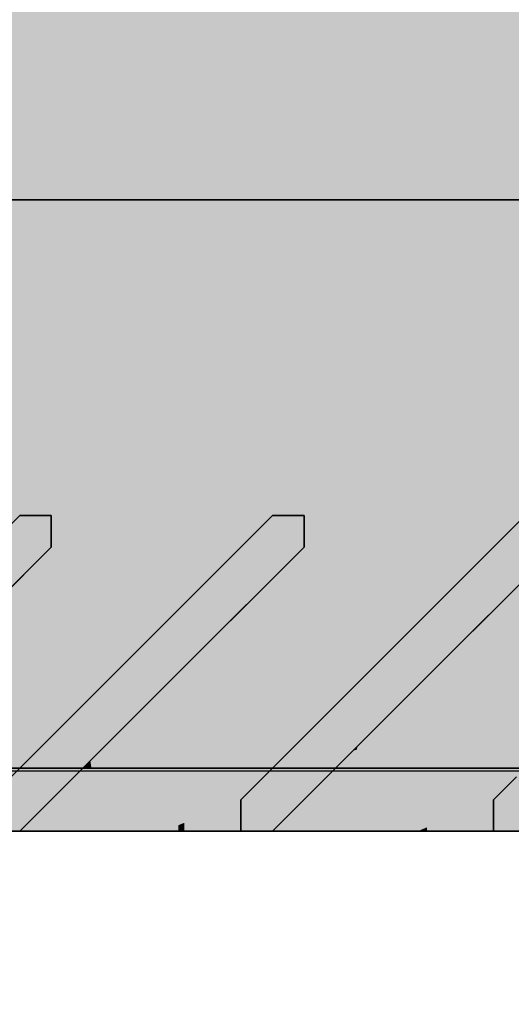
# Model space of a CAD drawing. Extents: x -357 to 533, y -64 to 530.
# Tile 18 of 135: x -81.766 to -80.988, y 218.502 to 220.061. Entities that reach past the tile are written whole.
import ezdxf

# ---------------------------------------------------------------- set-up
doc = ezdxf.new("R2010")
doc.units = 0
doc.layers.get('0').update_dxf_attribs({"lineweight": 35})
doc.layers.add('5_EG-BESTAND', color=7, linetype='Continuous', lineweight=25)
for name, color, linetype, lineweight, true_color in [('L_Auslass', 7, 'Continuous', 35, 0xababab), ('L_Auslass-Shading', 7, 'Continuous', 35, 0xababab), ('L_Fortluft', 7, 'Continuous', 35, 0x993300), ('L_Fortluft-Shading', 7, 'Continuous', 35, 0x993300), ('X_Aenderungen', 4, 'Continuous', 50, 0x00ffff)]:
    doc.layers.add(name, color=color, linetype=linetype, lineweight=lineweight, true_color=true_color)

# ---------------------------------------------------------------- blocks, each defined once
blk = doc.blocks.new('Shading-A06HSW5UNL', base_point=(-74.8535, 218.8884))
at = {"layer": 'L_Auslass-Shading', "color": 252, "true_color": 0x8b8b8b}
for points in [[(-81.765, 219.3796), (-81.6572, 219.7762), (-81.8947, 219.5986), (-81.9749, 219.7762)], [(-81.5075, 219.7762), (-81.9749, 219.7762), (-81.6152, 219.0459)], [(-81.7527, 218.7762), (-81.9749, 219.7762), (-81.9749, 219.6452)], [(-81.7527, 218.7762), (-81.6549, 218.7762), (-81.9749, 219.7762), (-81.6152, 219.0459)], [(-81.7656, 219.2762), (-81.5107, 219.7762), (-81.8932, 219.5393), (-81.7841, 219.7762)], [(-81.7841, 219.3259), (-81.5107, 218.7762), (-81.7841, 219.7762), (-81.5107, 219.7762)], [(-81.757, 219.366), (-81.6572, 219.7762), (-81.765, 219.3796)], [(-81.757, 219.366), (-81.4943, 219.754), (-81.6572, 219.7762), (-81.5075, 219.7762)], [(-81.4824, 219.7762), (-81.5075, 219.7762), (-81.4824, 218.7762), (-81.6152, 219.0459)], [(-81.4824, 219.7762), (-81.5075, 219.7762), (-81.4943, 219.754)], [(-81.4939, 219.7533), (-81.4824, 219.7762), (-81.4943, 219.754)], [(-81.7276, 219.3165), (-81.4943, 219.754), (-81.757, 219.366)], [(-81.7196, 219.302), (-81.4939, 219.7533), (-81.7276, 219.3165), (-81.4943, 219.754)], [(-81.7766, 219.3371), (-81.765, 219.3796), (-81.8947, 219.5986)], [(-81.7766, 219.3371), (-81.757, 219.366), (-81.765, 219.3796)], [(-81.7491, 219.2762), (-81.7276, 219.3165), (-81.7766, 219.3371), (-81.757, 219.366)], [(-81.7841, 218.7762), (-81.5107, 218.7762), (-81.7841, 219.3259)], [(-81.7491, 219.2762), (-81.7766, 219.3371), (-81.7656, 219.2762), (-81.7812, 219.3134)], [(-81.7491, 219.2762), (-81.7324, 219.2762), (-81.7276, 219.3165), (-81.7196, 219.302)], [(-81.7527, 218.7762), (-81.8286, 219.073), (-81.8745, 218.7762)], [(-81.6549, 218.7762), (-81.4824, 218.7762), (-81.6152, 219.0459)]]:
    blk.add_solid(points, dxfattribs=at)
at = {"layer": 'L_Auslass-Shading', "color": 252, "true_color": 0x8c8c8c}
for points in [[(-81.5107, 219.7762), (-81.7656, 219.2762), (-81.7491, 219.2762)], [(-81.5107, 219.7762), (-81.7491, 219.2762), (-81.7324, 219.2762)], [(-81.4936, 219.7523), (-81.4824, 219.7762), (-81.4939, 219.7533)], [(-81.7123, 219.2833), (-81.4936, 219.7523), (-81.7196, 219.302), (-81.4939, 219.7533)], [(-81.7324, 219.2762), (-81.7156, 219.2762), (-81.7196, 219.302), (-81.7123, 219.2833)]]:
    blk.add_solid(points, dxfattribs=at)
at = {"layer": 'L_Auslass-Shading', "color": 252, "true_color": 0x8d8d8d}
for points in [[(-81.7324, 219.2762), (-81.7156, 219.2762), (-81.5107, 219.7762)], [(-81.7864, 218.8554), (-81.6005, 219.0414), (-81.7749, 218.989), (-81.7156, 219.2262)], [(-81.7316, 219.065), (-81.7156, 219.2262), (-81.7344, 219.0945)], [(-81.7316, 219.065), (-81.6497, 218.9921), (-81.7156, 219.2262), (-81.5735, 219.0683)], [(-81.7379, 219.0706), (-81.7316, 219.065), (-81.7344, 219.0945)], [(-81.7379, 219.0706), (-81.7656, 218.8763), (-81.7316, 219.065), (-81.7178, 218.9241)], [(-81.7178, 218.9241), (-81.6497, 218.9921), (-81.7316, 219.065)], [(-81.55, 218.9919), (-81.7656, 218.7762), (-81.6543, 218.7762)]]:
    blk.add_solid(points, dxfattribs=at)
at = {"layer": 'L_Auslass-Shading', "color": 252, "true_color": 0x8f8f8f}
blk.add_solid([(-81.5107, 219.7762), (-81.7156, 219.2762), (-81.6005, 219.0414)], dxfattribs=at)
at = {"layer": 'L_Auslass-Shading', "color": 252, "true_color": 0x929292}
for points in [[(-81.5289, 219.1466), (-81.5107, 219.7762), (-81.5418, 219.1001), (-81.6005, 219.0414)], [(-81.4827, 219.1592), (-81.5107, 219.7762), (-81.5299, 219.112)], [(-81.4946, 219.1473), (-81.4824, 219.7762), (-81.5271, 219.1148), (-81.4942, 219.6847)], [(-81.3656, 219.2762), (-81.5107, 219.7762), (-81.4827, 219.1592)], [(-81.4656, 219.1762), (-81.4824, 219.7762), (-81.4946, 219.1473)], [(-81.4189, 219.5044), (-81.4824, 219.7762), (-81.378, 219.2639), (-81.4656, 219.1762)], [(-81.4942, 219.6847), (-81.5735, 219.0683), (-81.5271, 219.1148)], [(-81.3656, 219.2762), (-81.4189, 219.5044), (-81.378, 219.2639)], [(-81.5299, 219.112), (-81.5289, 219.1466), (-81.5418, 219.1001)], [(-81.5162, 218.9502), (-81.55, 218.9919), (-81.5144, 218.7858), (-81.5375, 218.7762)], [(-81.5051, 218.7896), (-81.5026, 218.9335), (-81.5144, 218.7858), (-81.5162, 218.9502)], [(-81.4156, 218.8262), (-81.5026, 218.9335), (-81.5051, 218.7896)], [(-81.4156, 218.8262), (-81.5051, 218.7896), (-81.4156, 218.7762), (-81.5051, 218.7762)], [(-81.5144, 218.7858), (-81.5375, 218.7762), (-81.5144, 218.7762)], [(-81.5051, 218.7762), (-81.5051, 218.7896), (-81.5144, 218.7762), (-81.5144, 218.7858)]]:
    blk.add_solid(points, dxfattribs=at)
at = {"layer": 'L_Auslass-Shading', "color": 252, "true_color": 0x979797}
for points in [[(-81.5107, 219.7762), (-81.5107, 218.7762), (-81.3754, 219.553), (-81.3754, 218.7762)], [(-81.3754, 219.7762), (-81.5107, 219.7762), (-81.3754, 219.553)], [(-81.5107, 219.7762), (-81.3156, 219.2762), (-81.3754, 219.7762), (-81.2955, 219.3008)], [(-80.8823, 219.7762), (-81.4824, 219.7762), (-81.1574, 219.4588), (-81.4305, 219.6206)], [(-81.4824, 219.7762), (-80.8823, 218.7762), (-80.8823, 219.7762)], [(-81.4824, 219.7762), (-81.4824, 218.7762), (-80.8823, 218.7762)], [(-80.9958, 219.7762), (-81.3754, 219.7762), (-80.9958, 218.9267), (-81.3754, 219.553)], [(-81.2992, 219.3227), (-81.2751, 219.3904), (-81.3754, 219.7762), (-81.34, 219.7762)], [(-81.2751, 219.3904), (-81.2692, 219.4072), (-81.34, 219.7762), (-81.332, 219.7762)], [(-81.1413, 219.7762), (-81.332, 219.7762), (-81.2432, 219.3644), (-81.2587, 219.3455)], [(-81.1413, 219.7762), (-81.2432, 219.3644), (-81.1146, 219.7762), (-81.2012, 219.4155)], [(-81.2012, 219.4155), (-81.0334, 219.6196), (-81.1146, 219.7762), (-80.9958, 219.7762)], [(-81.0334, 219.6196), (-80.9046, 219.7762), (-80.9958, 219.7762)], [(-80.9958, 218.9267), (-80.9046, 218.7762), (-80.9958, 219.7762), (-80.9046, 219.7762)], [(-81.4305, 219.6206), (-81.3156, 219.2762), (-81.1574, 219.4588)], [(-81.3754, 218.7762), (-80.9958, 218.7762), (-81.3754, 219.553), (-80.9958, 218.9267)], [(-81.2661, 219.3365), (-81.2587, 219.3455), (-81.2751, 219.3904), (-81.2692, 219.4072)], [(-81.2955, 219.3008), (-81.2661, 219.3365), (-81.2992, 219.3227), (-81.2751, 219.3904)], [(-81.0944, 219.0475), (-81.2656, 218.8763), (-81.1681, 218.8763)], [(-80.9958, 218.7762), (-80.9046, 218.7762), (-80.9958, 218.9267)]]:
    blk.add_solid(points, dxfattribs=at)
at = {"layer": 'L_Auslass-Shading', "color": 252, "true_color": 0x959595}
for points in [[(-81.5107, 219.7762), (-81.3324, 219.2762), (-81.3156, 219.2762)], [(-81.5107, 219.7762), (-81.349, 219.2762), (-81.3324, 219.2762)], [(-81.3656, 219.2762), (-81.349, 219.2762), (-81.5107, 219.7762)], [(-81.4824, 219.7762), (-81.4292, 219.5988), (-81.4305, 219.6206)], [(-81.4292, 219.5988), (-81.3324, 219.2762), (-81.4305, 219.6206), (-81.3156, 219.2762)], [(-81.2318, 218.9056), (-81.183, 218.9203), (-81.2312, 218.9107), (-81.1469, 218.9949)], [(-81.2748, 218.7762), (-81.2525, 218.7762), (-81.2382, 218.9036), (-81.183, 218.9203)], [(-81.2748, 218.7762), (-81.2382, 218.9036), (-81.2612, 218.8807)], [(-81.2382, 218.9036), (-81.2318, 218.9056), (-81.2312, 218.9107)], [(-81.2612, 218.8807), (-81.299, 218.8428), (-81.2748, 218.7762), (-81.29, 218.7762)], [(-81.29, 218.7762), (-81.299, 218.8428), (-81.332, 218.7762), (-81.3407, 218.8012)], [(-81.3407, 218.8012), (-81.3656, 218.7762), (-81.332, 218.7762)]]:
    blk.add_solid(points, dxfattribs=at)
at = {"layer": 'L_Auslass-Shading', "color": 252, "true_color": 0x8e8e8e}
for points in [[(-81.4942, 219.6847), (-81.4824, 219.7762), (-81.4936, 219.7523)], [(-81.5735, 219.0683), (-81.4942, 219.6847), (-81.7156, 219.2762), (-81.4936, 219.7523)], [(-81.5735, 219.0683), (-81.7156, 219.2762), (-81.7156, 219.2262)], [(-81.7156, 219.2762), (-81.7156, 219.2262), (-81.6005, 219.0414)], [(-81.5249, 218.9793), (-81.4962, 219.0457), (-81.5279, 219.014)], [(-81.5694, 218.8763), (-81.5249, 218.9793), (-81.6656, 218.8763), (-81.5279, 219.014)]]:
    blk.add_solid(points, dxfattribs=at)
at = {"layer": 'L_Auslass-Shading', "color": 252, "true_color": 0x949494}
for points in [[(-81.4292, 219.5988), (-81.4824, 219.7762), (-81.4259, 219.5644)], [(-81.4259, 219.5644), (-81.4824, 219.7762), (-81.4189, 219.5044)], [(-81.3324, 219.2762), (-81.4292, 219.5988), (-81.349, 219.2762), (-81.4259, 219.5644)], [(-81.349, 219.2762), (-81.4259, 219.5644), (-81.3656, 219.2762), (-81.4189, 219.5044)]]:
    blk.add_solid(points, dxfattribs=at)
at = {"layer": 'L_Auslass-Shading', "color": 252, "true_color": 0x989898}
for points in [[(-80.9046, 219.7762), (-81.0334, 219.6196), (-80.9656, 219.2762), (-81.0618, 219.2762)], [(-80.9656, 219.2762), (-80.8823, 219.7762), (-80.9958, 219.2762), (-80.8974, 219.7588)], [(-80.9958, 219.2762), (-80.9532, 219.4853), (-81.1574, 219.4588), (-80.9631, 219.683)], [(-81.2127, 219.2762), (-81.0618, 219.2762), (-81.2012, 219.4155), (-81.0334, 219.6196)], [(-81.1574, 219.4588), (-81.3156, 219.2762), (-81.1669, 219.2762)], [(-80.9958, 219.2762), (-81.1574, 219.4588), (-81.1669, 219.2762)], [(-81.2432, 219.3644), (-81.2513, 219.2762), (-81.2012, 219.4155), (-81.2127, 219.2762)], [(-81.2558, 219.2762), (-81.2513, 219.2762), (-81.2587, 219.3455), (-81.2432, 219.3644)], [(-81.2587, 219.3455), (-81.2661, 219.3365), (-81.2558, 219.2762), (-81.2637, 219.2762)], [(-81.2661, 219.3365), (-81.2955, 219.3008), (-81.2637, 219.2762), (-81.2945, 219.2762)], [(-81.2955, 219.3008), (-81.3156, 219.2762), (-81.2945, 219.2762)], [(-81.1669, 219.2762), (-81.3156, 219.2762), (-81.1026, 219.1393), (-81.1709, 219.071)], [(-81.2945, 219.2762), (-81.3156, 219.2762), (-81.2894, 219.2249)], [(-81.2894, 219.2249), (-81.2644, 219.2162), (-81.2945, 219.2762), (-81.2513, 219.2762)], [(-81.2513, 219.2762), (-81.2644, 219.2162), (-81.2127, 219.2762), (-81.2279, 219.2035)], [(-81.2279, 219.2035), (-81.0871, 219.1547), (-81.2127, 219.2762), (-81.0618, 219.2762)], [(-81.1026, 219.1393), (-81.0291, 219.2128), (-81.1669, 219.2762), (-80.9958, 219.2762)], [(-80.9656, 219.2762), (-81.0618, 219.2762), (-81.0871, 219.1547)], [(-81.0291, 219.2128), (-80.9656, 219.2762), (-80.9958, 219.2762)], [(-81.2644, 219.2162), (-81.2894, 219.2249), (-81.2705, 219.1881)], [(-81.2705, 219.1881), (-81.2425, 219.1333), (-81.2644, 219.2162), (-81.2279, 219.2035)], [(-81.2425, 219.1333), (-81.1972, 219.0447), (-81.2279, 219.2035), (-81.0871, 219.1547)], [(-81.0681, 218.8763), (-81.0944, 219.0475), (-81.1681, 218.8763)], [(-81.1358, 218.7762), (-81.1469, 218.9949), (-81.1547, 218.7762), (-81.183, 218.9203)], [(-81.183, 218.9203), (-81.2525, 218.7762), (-81.1547, 218.7762)]]:
    blk.add_solid(points, dxfattribs=at)
at = {"layer": 'L_Auslass-Shading', "color": 252, "true_color": 0x969696}
for points in [[(-81.3156, 219.2262), (-81.1709, 219.071), (-81.3156, 219.2762)], [(-81.3156, 219.2762), (-81.3156, 219.2262), (-81.2894, 219.2249), (-81.2894, 219.186)], [(-81.3018, 218.9401), (-81.2894, 219.186), (-81.3556, 219.0663), (-81.3156, 219.2262)], [(-81.2502, 218.9917), (-81.3156, 219.2262), (-81.3385, 219.0659)], [(-81.2502, 218.9917), (-81.2193, 219.0226), (-81.3156, 219.2262), (-81.2903, 219.1991)], [(-81.2894, 219.2249), (-81.2894, 219.186), (-81.2705, 219.1881), (-81.2707, 219.1574)], [(-81.2193, 219.0226), (-81.1709, 219.071), (-81.2903, 219.1991)], [(-81.3018, 218.9401), (-81.2627, 218.9792), (-81.2894, 219.186), (-81.2707, 219.1574)], [(-81.2707, 219.1574), (-81.1972, 219.0447), (-81.2705, 219.1881)], [(-81.2627, 218.9792), (-81.1972, 219.0447), (-81.2707, 219.1574)], [(-81.3556, 219.0663), (-81.4156, 218.8262), (-81.3628, 218.879)], [(-81.3018, 218.9401), (-81.3556, 219.0663), (-81.3628, 218.879)], [(-81.2502, 218.9917), (-81.3385, 219.0659), (-81.3467, 218.8952), (-81.3457, 219.0153)], [(-81.3457, 219.0153), (-81.3656, 218.8763), (-81.3467, 218.8952)]]:
    blk.add_solid(points, dxfattribs=at)
at = {"layer": 'L_Auslass-Shading', "color": 252, "true_color": 0x898989}
for points in [[(-81.8345, 219.0664), (-81.7749, 218.989), (-81.839, 219.1029), (-81.7156, 219.2262)], [(-81.7486, 219.1932), (-81.7419, 219.1169), (-81.7156, 219.2262), (-81.7344, 219.0945)], [(-81.7486, 219.1932), (-81.7627, 219.1791), (-81.7419, 219.1169)], [(-81.7627, 219.1791), (-81.8999, 219.042), (-81.7379, 219.0706), (-81.7656, 218.8763)], [(-81.7627, 219.1791), (-81.7379, 219.0706), (-81.7419, 219.1169)], [(-81.7419, 219.1169), (-81.7379, 219.0706), (-81.7344, 219.0945)], [(-81.7228, 218.7762), (-82.4062, 218.8763), (-82.4062, 218.7762)], [(-81.7228, 218.7762), (-81.7228, 218.8763), (-82.4062, 218.8763)], [(-81.4824, 218.7762), (-82.1117, 218.8763), (-82.1117, 218.7762)], [(-81.4824, 218.7762), (-81.4824, 218.8763), (-82.1117, 218.8763)]]:
    blk.add_solid(points, dxfattribs=at)
at = {"layer": 'L_Auslass-Shading', "color": 252, "true_color": 0x939393}
for points in [[(-81.3556, 219.0663), (-81.3156, 219.2262), (-81.4321, 219.1097)], [(-81.3385, 219.0659), (-81.3156, 219.2262), (-81.3515, 219.1903)], [(-81.3457, 219.0153), (-81.3385, 219.0659), (-81.4002, 219.1416), (-81.3515, 219.1903)], [(-81.4781, 219.0637), (-81.3656, 218.8763), (-81.4002, 219.1416), (-81.3457, 219.0153)], [(-81.4156, 218.8262), (-81.3556, 219.0663), (-81.4906, 219.0513), (-81.4321, 219.1097)], [(-81.4846, 219.0573), (-81.4962, 219.0457), (-81.4841, 219.03)], [(-81.4796, 219.0242), (-81.4781, 219.0637), (-81.4841, 219.03), (-81.4846, 219.0573)], [(-81.3656, 218.8763), (-81.4781, 219.0637), (-81.4796, 219.0242)], [(-81.5026, 218.9335), (-81.4906, 219.0513), (-81.5162, 218.9502), (-81.5202, 219.0216)], [(-81.4156, 218.8262), (-81.4906, 219.0513), (-81.5026, 218.9335)], [(-81.4796, 219.0242), (-81.4962, 219.0457), (-81.4821, 218.9572)], [(-81.5202, 219.0216), (-81.55, 218.9919), (-81.5162, 218.9502)], [(-81.3656, 218.8763), (-81.4796, 219.0242), (-81.4693, 218.8763), (-81.4821, 218.9572)]]:
    blk.add_solid(points, dxfattribs=at)
at = {"layer": 'L_Auslass-Shading', "color": 253, "true_color": 0x9a9a9a}
for points in [[(-81.1031, 218.9603), (-80.9794, 218.8625), (-81.0961, 219.0458), (-80.9156, 219.2262)], [(-80.9656, 218.8763), (-80.9156, 219.2262), (-81.0944, 219.0475)], [(-81.1469, 218.9949), (-81.1031, 218.9603), (-81.0961, 219.0458)], [(-80.9656, 218.8763), (-81.0944, 219.0475), (-81.0681, 218.8763)], [(-81.1031, 218.9603), (-81.1469, 218.9949), (-81.1064, 218.9429)], [(-81.0156, 218.8262), (-80.9794, 218.8625), (-81.1064, 218.9429), (-81.1031, 218.9603)]]:
    blk.add_solid(points, dxfattribs=at)
at = {"layer": 'L_Auslass-Shading', "color": 252, "true_color": 0x919191}
for points in [[(-81.4821, 218.9572), (-81.4962, 219.0457), (-81.531, 218.8763), (-81.5249, 218.9793)], [(-81.5249, 218.9793), (-81.5694, 218.8763), (-81.531, 218.8763)], [(-81.4821, 218.9572), (-81.531, 218.8763), (-81.4808, 218.8763)], [(-81.4808, 218.8763), (-81.4693, 218.8763), (-81.4821, 218.9572)]]:
    blk.add_solid(points, dxfattribs=at)
at = {"layer": 'L_Auslass-Shading', "color": 253, "true_color": 0x999999}
for points in [[(-81.1358, 218.7762), (-81.1086, 218.7876), (-81.1469, 218.9949), (-81.1064, 218.9429)], [(-81.1086, 218.7876), (-81.0156, 218.8262), (-81.1064, 218.9429)], [(-81.7228, 218.7762), (-81.4509, 218.7762), (-81.7228, 218.8763), (-81.4509, 218.8457)], [(-81.7228, 218.8763), (-81.4509, 218.8457), (-81.4509, 218.8763)], [(-80.6623, 218.7762), (-81.4824, 218.8763), (-81.4824, 218.7762)], [(-80.6623, 218.7762), (-80.6623, 218.8763), (-81.4824, 218.8763)], [(-81.4509, 218.8457), (-80.8323, 218.7762), (-81.4509, 218.8763), (-80.8323, 218.8763)], [(-81.4509, 218.7762), (-80.8323, 218.7762), (-81.4509, 218.8457)], [(-81.0156, 218.7762), (-81.0156, 218.8262), (-81.1086, 218.7762), (-81.1086, 218.7876)], [(-81.1086, 218.7876), (-81.1358, 218.7762), (-81.1086, 218.7762)]]:
    blk.add_solid(points, dxfattribs=at)
at = {"layer": 'L_Auslass-Shading', "color": 252, "true_color": 0x909090}
for points in [[(-81.55, 218.9919), (-81.6007, 218.887), (-81.5375, 218.7762), (-81.6066, 218.7762)], [(-81.6007, 218.887), (-81.6543, 218.7762), (-81.6066, 218.7762)]]:
    blk.add_solid(points, dxfattribs=at)
blk = doc.blocks.new('Shading-A06HSW5WNL', base_point=(-74.7712, 218.8763))
at = {"layer": 'L_Auslass-Shading', "color": 252, "true_color": 0x8b8b8b}
for points in [[(-81.6572, 219.7762), (-81.9546, 219.7762), (-81.7396, 219.4731)], [(-81.4824, 218.7762), (-81.9546, 219.7762), (-81.9546, 219.7349)], [(-81.4824, 218.7762), (-81.4824, 219.0927), (-81.9546, 219.7762), (-81.6572, 219.7762)], [(-81.6113, 219.2589), (-81.6113, 219.7762), (-81.8953, 219.7099), (-81.8773, 219.7762)], [(-81.8953, 219.7762), (-81.7656, 219.2762), (-81.8773, 219.7762), (-81.7195, 219.3667)], [(-81.7195, 219.3667), (-81.6542, 219.4949), (-81.8773, 219.7762), (-81.6113, 219.7762)], [(-81.6851, 219.3963), (-81.4824, 219.7762), (-81.7396, 219.4731), (-81.6572, 219.7762)], [(-81.6778, 219.3855), (-81.4824, 219.7762), (-81.6851, 219.3963)], [(-81.4824, 219.0927), (-81.4824, 219.7762), (-81.6572, 219.7762)], [(-81.6113, 219.7762), (-81.6542, 219.4949), (-81.562, 219.7762), (-81.573, 219.6541)], [(-81.6113, 219.7762), (-81.5107, 219.171), (-81.562, 219.7762)], [(-81.5107, 219.171), (-81.6113, 219.7762), (-81.5107, 219.1218), (-81.6113, 219.2589)], [(-81.573, 219.6541), (-81.5107, 219.7762), (-81.562, 219.7762)], [(-81.562, 219.7762), (-81.5237, 219.3248), (-81.5107, 219.7762)], [(-81.5237, 219.3248), (-81.5107, 219.171), (-81.5107, 219.7762)], [(-81.4824, 218.7762), (-81.9546, 219.7349), (-81.9546, 218.7762)], [(-81.6113, 219.2589), (-81.8953, 219.7099), (-81.8953, 219.6463)], [(-81.7626, 219.3886), (-81.7396, 219.4731), (-81.8299, 219.5032), (-81.8318, 219.6031)], [(-81.6882, 219.1331), (-81.688, 219.3637), (-81.8226, 219.4032), (-81.7978, 219.5134)], [(-81.829, 219.4532), (-81.7766, 219.3371), (-81.8299, 219.5032), (-81.7626, 219.3886)], [(-81.7276, 219.3165), (-81.6851, 219.3963), (-81.765, 219.3796), (-81.7396, 219.4731)], [(-81.6885, 218.7762), (-81.6882, 219.1331), (-81.8953, 219.0791), (-81.8226, 219.4032)], [(-81.7196, 219.302), (-81.6778, 219.3855), (-81.7276, 219.3165), (-81.6851, 219.3963)], [(-81.7491, 219.2762), (-81.7276, 219.3165), (-81.7766, 219.3371), (-81.765, 219.3796)], [(-81.6113, 219.2589), (-81.688, 219.3637), (-81.6113, 218.9784), (-81.6882, 219.1331)], [(-81.7491, 219.2762), (-81.7766, 219.3371), (-81.7656, 219.2762), (-81.7812, 219.3134)], [(-81.7491, 219.2762), (-81.7324, 219.2762), (-81.7276, 219.3165), (-81.7196, 219.302)], [(-81.6113, 219.2589), (-81.6113, 218.9784), (-81.5107, 219.1218), (-81.5107, 218.7762)], [(-81.6113, 218.9784), (-81.6882, 219.1331), (-81.6113, 218.7762), (-81.6885, 218.7762)], [(-81.6885, 218.7762), (-81.8953, 219.0791), (-81.8953, 218.7762)], [(-81.6113, 218.7762), (-81.5107, 218.7762), (-81.6113, 218.9784)]]:
    blk.add_solid(points, dxfattribs=at)
at = {"layer": 'L_Auslass-Shading', "color": 252, "true_color": 0x8c8c8c}
for points in [[(-81.6711, 219.3717), (-81.4824, 219.7762), (-81.6778, 219.3855)], [(-81.5742, 219.6331), (-81.5107, 219.7762), (-81.5736, 219.6442)], [(-81.5736, 219.6442), (-81.5107, 219.7762), (-81.573, 219.6541)], [(-81.6542, 219.4949), (-81.6579, 219.4675), (-81.573, 219.6541), (-81.5736, 219.6442)], [(-81.6579, 219.4675), (-81.6618, 219.4354), (-81.5736, 219.6442), (-81.5742, 219.6331)], [(-81.7149, 219.3481), (-81.6579, 219.4675), (-81.7195, 219.3667), (-81.6542, 219.4949)], [(-81.7111, 219.3243), (-81.6618, 219.4354), (-81.7149, 219.3481), (-81.6579, 219.4675)], [(-81.7123, 219.2833), (-81.6711, 219.3717), (-81.7196, 219.302), (-81.6778, 219.3855)], [(-81.7656, 219.2762), (-81.7491, 219.2762), (-81.7195, 219.3667), (-81.7149, 219.3481)], [(-81.7491, 219.2762), (-81.7324, 219.2762), (-81.7149, 219.3481), (-81.7111, 219.3243)], [(-81.7324, 219.2762), (-81.7156, 219.2762), (-81.7196, 219.302), (-81.7123, 219.2833)]]:
    blk.add_solid(points, dxfattribs=at)
at = {"layer": 'L_Auslass-Shading', "color": 252, "true_color": 0x8e8e8e}
for points in [[(-81.5735, 219.0683), (-81.4824, 219.7762), (-81.6617, 219.1974), (-81.6711, 219.3717)], [(-81.6711, 219.3717), (-81.7156, 219.2762), (-81.6617, 219.1974)], [(-81.7156, 219.2262), (-81.6617, 219.1664), (-81.7156, 219.2762), (-81.6617, 219.1974)], [(-81.672, 219.1872), (-81.7156, 219.2762), (-81.672, 219.1561), (-81.7156, 219.2262)], [(-81.6617, 219.1664), (-81.5735, 219.0683), (-81.6617, 219.1974)], [(-81.6005, 219.0414), (-81.672, 219.1872), (-81.672, 219.1561)], [(-81.5694, 218.8763), (-81.4962, 219.0457), (-81.6521, 218.8763), (-81.6538, 218.8881)], [(-81.6538, 218.8881), (-81.6656, 218.8763), (-81.6521, 218.8763)]]:
    blk.add_solid(points, dxfattribs=at)
at = {"layer": 'L_Auslass-Shading', "color": 252, "true_color": 0x8d8d8d}
for points in [[(-81.5745, 219.6205), (-81.5107, 219.7762), (-81.5742, 219.6331)], [(-81.666, 219.3974), (-81.5745, 219.6205), (-81.6618, 219.4354), (-81.5742, 219.6331)], [(-81.666, 219.3974), (-81.6618, 219.4354), (-81.7083, 219.2941), (-81.7111, 219.3243)], [(-81.7111, 219.3243), (-81.7324, 219.2762), (-81.7083, 219.2941), (-81.7156, 219.2762)], [(-81.7156, 219.2262), (-81.8085, 218.8547), (-81.6625, 218.9794), (-81.7788, 218.8631)], [(-81.7156, 219.2262), (-81.7379, 219.0706), (-81.6617, 219.1664), (-81.672, 219.0119)], [(-81.7156, 219.2262), (-81.6625, 218.9794), (-81.672, 219.1561)], [(-81.6617, 219.1664), (-81.672, 219.0119), (-81.5735, 219.0683), (-81.6497, 218.9921)], [(-81.6625, 218.9794), (-81.6005, 219.0414), (-81.672, 219.1561)], [(-81.7316, 219.065), (-81.7379, 219.0706), (-81.7178, 218.9241), (-81.7656, 218.8763)], [(-81.672, 219.0119), (-81.7316, 219.065), (-81.6749, 218.9669), (-81.7178, 218.9241)], [(-81.672, 219.0119), (-81.6749, 218.9669), (-81.6497, 218.9921)], [(-81.6543, 218.7762), (-81.55, 218.9919), (-81.6737, 218.7762), (-81.66, 218.8818)], [(-81.66, 218.8818), (-81.7656, 218.7762), (-81.6737, 218.7762)]]:
    blk.add_solid(points, dxfattribs=at)
at = {"layer": 'L_Auslass-Shading', "color": 252, "true_color": 0x8f8f8f}
for points in [[(-81.555, 219.4141), (-81.5107, 219.7762), (-81.5745, 219.6205)], [(-81.672, 219.1872), (-81.5745, 219.6205), (-81.666, 219.3974)], [(-81.672, 219.1872), (-81.6005, 219.0414), (-81.5745, 219.6205), (-81.555, 219.4141)], [(-81.666, 219.3974), (-81.7156, 219.2762), (-81.672, 219.1872)]]:
    blk.add_solid(points, dxfattribs=at)
at = {"layer": 'L_Auslass-Shading', "color": 252, "true_color": 0x929292}
for points in [[(-81.4824, 219.7762), (-81.5735, 219.0683), (-81.4946, 219.1473)], [(-81.5107, 219.7762), (-81.555, 219.4141), (-81.4852, 219.2146)], [(-81.4702, 219.1717), (-81.3656, 219.2762), (-81.4852, 219.2146), (-81.5107, 219.7762)], [(-81.4692, 219.3016), (-81.4824, 219.7762), (-81.4906, 219.3514)], [(-81.4189, 219.5044), (-81.4824, 219.7762), (-81.378, 219.2639), (-81.4656, 219.1762)], [(-81.3656, 219.2762), (-81.4189, 219.5044), (-81.378, 219.2639)], [(-81.5418, 219.1001), (-81.555, 219.4141), (-81.6005, 219.0414)], [(-81.5418, 219.1001), (-81.5289, 219.1466), (-81.555, 219.4141), (-81.5237, 219.3248)], [(-81.4946, 219.1473), (-81.4656, 219.1762), (-81.4906, 219.3514), (-81.4692, 219.3016)], [(-81.5289, 219.1466), (-81.4991, 219.2543), (-81.5237, 219.3248)], [(-81.5299, 219.112), (-81.4827, 219.1592), (-81.4991, 219.2543), (-81.4852, 219.2146)], [(-81.5299, 219.112), (-81.4991, 219.2543), (-81.5289, 219.1466)], [(-81.4702, 219.1717), (-81.4852, 219.2146), (-81.4827, 219.1592)], [(-81.5418, 219.1001), (-81.5299, 219.112), (-81.5289, 219.1466)], [(-81.55, 218.9919), (-81.5375, 218.7762), (-81.4156, 218.8262)], [(-81.5375, 218.7762), (-81.4156, 218.7762), (-81.4156, 218.8262)]]:
    blk.add_solid(points, dxfattribs=at)
at = {"layer": 'L_Auslass-Shading', "color": 252, "true_color": 0x979797}
for points in [[(-81.3306, 219.4791), (-81.5107, 219.7762), (-81.5107, 219.171)], [(-81.2452, 219.6251), (-81.2521, 219.7762), (-81.3306, 219.4791), (-81.5107, 219.7762)], [(-81.3247, 219.2994), (-81.219, 219.7399), (-81.5107, 219.7762), (-81.2251, 219.7762)], [(-80.8823, 219.7762), (-81.4824, 219.7762), (-81.1574, 219.4588), (-81.4305, 219.6206)], [(-81.4824, 219.7762), (-80.8823, 218.7762), (-80.8823, 219.7762)], [(-81.4824, 219.7762), (-81.4824, 218.7762), (-80.8823, 218.7762)], [(-81.3247, 219.2994), (-81.0443, 219.7762), (-81.2103, 219.7762)], [(-81.3247, 219.2994), (-81.3156, 219.2762), (-81.0443, 219.7762), (-81.0772, 219.5663)], [(-81.2251, 219.3051), (-81.2251, 219.7762), (-81.2311, 219.315), (-81.2521, 219.7762)], [(-81.2103, 219.7762), (-81.2251, 219.7762), (-81.2103, 219.2806), (-81.2251, 219.3051)], [(-81.219, 219.7399), (-81.2103, 219.7762), (-81.2251, 219.7762)], [(-81.0443, 219.7762), (-81.2103, 219.2806), (-81.0443, 219.0069)], [(-81.0443, 219.7762), (-81.1568, 219.7762), (-81.2103, 219.2806), (-81.2103, 219.6848)], [(-81.1568, 219.7762), (-81.2103, 219.7762), (-81.2103, 219.6848)], [(-81.0772, 219.5663), (-80.9046, 219.7762), (-81.0443, 219.7762)], [(-81.0443, 219.0069), (-80.9046, 218.7762), (-81.0443, 219.7762), (-80.9046, 219.7762)], [(-81.4305, 219.6206), (-81.3156, 219.2762), (-81.1574, 219.4588)], [(-81.3306, 219.4791), (-81.2414, 219.3319), (-81.2452, 219.6251), (-81.2388, 219.4835)], [(-81.5107, 218.7762), (-81.2423, 219.2732), (-81.3306, 219.4791), (-81.2414, 219.3319)], [(-81.5107, 218.7762), (-81.3306, 219.4791), (-81.5107, 219.171)], [(-81.2414, 219.3319), (-81.2311, 219.315), (-81.2388, 219.4835)], [(-81.2423, 219.2732), (-81.2251, 219.3051), (-81.2414, 219.3319)], [(-81.2251, 218.7762), (-81.2251, 219.3051), (-81.2507, 218.7762), (-81.2423, 219.2732)], [(-81.2251, 218.7762), (-81.2103, 218.7762), (-81.2251, 219.3051), (-81.2103, 219.2806)], [(-81.2103, 219.2806), (-81.2103, 218.7762), (-81.0443, 219.0069), (-81.0443, 218.7762)], [(-81.2423, 219.2732), (-81.5107, 218.7762), (-81.2507, 218.7762)], [(-81.1681, 218.8763), (-81.0944, 219.0475), (-81.1871, 218.8763), (-81.1531, 218.9888)], [(-81.0443, 219.0069), (-81.0443, 218.8387), (-80.9046, 218.7762), (-81.0376, 218.7762)], [(-81.1531, 218.9888), (-81.2656, 218.8763), (-81.1871, 218.8763)], [(-81.0443, 218.8387), (-81.0443, 218.7762), (-81.0376, 218.7762)]]:
    blk.add_solid(points, dxfattribs=at)
at = {"layer": 'L_Auslass-Shading', "color": 252, "true_color": 0x959595}
for points in [[(-81.5107, 219.7762), (-81.349, 219.2762), (-81.3324, 219.2762)], [(-81.3656, 219.2762), (-81.349, 219.2762), (-81.5107, 219.7762)], [(-81.3247, 219.2994), (-81.5107, 219.7762), (-81.3267, 219.2762), (-81.3324, 219.2762)], [(-81.4824, 219.7762), (-81.4292, 219.5988), (-81.4305, 219.6206)], [(-81.4292, 219.5988), (-81.3324, 219.2762), (-81.4305, 219.6206), (-81.3156, 219.2762)], [(-81.3156, 219.2762), (-81.3247, 219.2994), (-81.3267, 219.2762)], [(-81.1469, 218.9949), (-81.3172, 218.8247), (-81.2525, 218.7762), (-81.3232, 218.7762)], [(-81.3172, 218.8247), (-81.3656, 218.7762), (-81.3232, 218.7762)]]:
    blk.add_solid(points, dxfattribs=at)
at = {"layer": 'L_Auslass-Shading', "color": 252, "true_color": 0x949494}
for points in [[(-81.4292, 219.5988), (-81.4824, 219.7762), (-81.4259, 219.5644)], [(-81.4259, 219.5644), (-81.4824, 219.7762), (-81.4189, 219.5044)], [(-81.3324, 219.2762), (-81.4292, 219.5988), (-81.349, 219.2762), (-81.4259, 219.5644)], [(-81.349, 219.2762), (-81.4259, 219.5644), (-81.3656, 219.2762), (-81.4189, 219.5044)]]:
    blk.add_solid(points, dxfattribs=at)
at = {"layer": 'L_Auslass-Shading', "color": 252, "true_color": 0x989898}
for points in [[(-80.9046, 219.7762), (-81.0772, 219.5663), (-80.9656, 219.2762), (-81.0914, 219.2762)], [(-80.9656, 219.2762), (-80.8823, 219.7762), (-80.9958, 219.2762), (-80.8974, 219.7588)], [(-80.9958, 219.2762), (-80.9532, 219.4853), (-81.1574, 219.4588), (-80.9631, 219.683)], [(-81.0914, 219.2762), (-81.0772, 219.5663), (-81.1418, 219.2762), (-81.0888, 219.5522)], [(-81.0888, 219.5522), (-81.3156, 219.2762), (-81.1418, 219.2762)], [(-81.1574, 219.4588), (-81.3156, 219.2762), (-81.1669, 219.2762)], [(-80.9958, 219.2762), (-81.1574, 219.4588), (-81.1669, 219.2762)], [(-81.1669, 219.2762), (-81.3156, 219.2762), (-81.1026, 219.1393), (-81.1709, 219.071)], [(-81.1418, 219.2762), (-81.3156, 219.2762), (-81.1394, 219.1024), (-81.1972, 219.0447)], [(-81.1026, 219.1393), (-81.0291, 219.2128), (-81.1669, 219.2762), (-80.9958, 219.2762)], [(-81.1093, 219.1325), (-81.0914, 219.2762), (-81.1394, 219.1024), (-81.1418, 219.2762)], [(-80.9656, 219.2762), (-81.0914, 219.2762), (-81.1093, 219.1325)], [(-81.0291, 219.2128), (-80.9656, 219.2762), (-80.9958, 219.2762)], [(-81.0681, 218.8763), (-81.0944, 219.0475), (-81.1681, 218.8763)], [(-81.1469, 218.9949), (-81.2525, 218.7762), (-81.1358, 218.7762)]]:
    blk.add_solid(points, dxfattribs=at)
at = {"layer": 'L_Auslass-Shading', "color": 252, "true_color": 0x969696}
for points in [[(-81.3156, 219.2262), (-81.1709, 219.071), (-81.3156, 219.2762)], [(-81.3156, 219.2262), (-81.1972, 219.0447), (-81.3156, 219.2762)], [(-81.2502, 218.9917), (-81.3156, 219.2262), (-81.3385, 219.0659)], [(-81.3125, 218.9294), (-81.3156, 219.2262), (-81.3257, 219.186)], [(-81.2502, 218.9917), (-81.2193, 219.0226), (-81.3156, 219.2262), (-81.2903, 219.1991)], [(-81.3125, 218.9294), (-81.2396, 219.0023), (-81.3156, 219.2262), (-81.301, 219.2038)], [(-81.2396, 219.0023), (-81.1972, 219.0447), (-81.301, 219.2038)], [(-81.2193, 219.0226), (-81.1709, 219.071), (-81.2903, 219.1991)], [(-81.3257, 219.186), (-81.4156, 218.8262), (-81.3125, 218.9294)], [(-81.2502, 218.9917), (-81.3385, 219.0659), (-81.3467, 218.8952), (-81.3457, 219.0153)], [(-81.3457, 219.0153), (-81.3656, 218.8763), (-81.3467, 218.8952)]]:
    blk.add_solid(points, dxfattribs=at)
at = {"layer": 'L_Auslass-Shading', "color": 252, "true_color": 0x898989}
for points in [[(-81.8085, 218.8547), (-81.7156, 219.2262), (-81.839, 219.1029)], [(-81.7379, 219.0706), (-81.7156, 219.2262), (-81.7486, 219.1932)], [(-81.8999, 219.042), (-81.7656, 218.8763), (-81.7486, 219.1932), (-81.7379, 219.0706)], [(-81.4824, 218.7762), (-82.1117, 218.8763), (-82.1117, 218.7762)], [(-81.4824, 218.7762), (-81.4824, 218.8763), (-82.1117, 218.8763)], [(-81.7975, 218.7872), (-81.7228, 218.7762), (-81.7975, 218.8763), (-81.7228, 218.8763)], [(-81.7975, 218.7762), (-81.7228, 218.7762), (-81.7975, 218.7872)]]:
    blk.add_solid(points, dxfattribs=at)
at = {"layer": 'L_Auslass-Shading', "color": 252, "true_color": 0x939393}
for points in [[(-81.3556, 219.0663), (-81.3257, 219.186), (-81.4321, 219.1097), (-81.3243, 219.2176)], [(-81.3385, 219.0659), (-81.3156, 219.2262), (-81.3515, 219.1903)], [(-81.3156, 219.2262), (-81.3243, 219.2176), (-81.3257, 219.186)], [(-81.3457, 219.0153), (-81.3385, 219.0659), (-81.4002, 219.1416), (-81.3515, 219.1903)], [(-81.4781, 219.0637), (-81.3656, 218.8763), (-81.4002, 219.1416), (-81.3457, 219.0153)], [(-81.4091, 218.8522), (-81.3556, 219.0663), (-81.4481, 219.0937), (-81.4321, 219.1097)], [(-81.4091, 218.8522), (-81.4481, 219.0937), (-81.5026, 218.9335), (-81.4906, 219.0513)], [(-81.4846, 219.0573), (-81.4962, 219.0457), (-81.4841, 219.03)], [(-81.4796, 219.0242), (-81.4781, 219.0637), (-81.4841, 219.03), (-81.4846, 219.0573)], [(-81.3656, 218.8763), (-81.4781, 219.0637), (-81.4796, 219.0242)], [(-81.5026, 218.9335), (-81.4906, 219.0513), (-81.5162, 218.9502), (-81.5202, 219.0216)], [(-81.4796, 219.0242), (-81.4962, 219.0457), (-81.4821, 218.9572)], [(-81.5202, 219.0216), (-81.55, 218.9919), (-81.5162, 218.9502)], [(-81.3656, 218.8763), (-81.4796, 219.0242), (-81.4693, 218.8763), (-81.4821, 218.9572)], [(-81.4091, 218.8522), (-81.5026, 218.9335), (-81.4156, 218.8262)]]:
    blk.add_solid(points, dxfattribs=at)
at = {"layer": 'L_Auslass-Shading', "color": 253, "true_color": 0x9a9a9a}
for points in [[(-81.1186, 218.9726), (-80.9794, 218.8625), (-81.1164, 219.0255), (-80.9156, 219.2262)], [(-81.007, 218.9312), (-80.9656, 218.8763), (-81.0311, 219.1108), (-80.9156, 219.2262)], [(-81.0944, 219.0475), (-81.007, 218.9312), (-81.0311, 219.1108)], [(-81.0681, 218.8763), (-80.9998, 218.8763), (-81.0944, 219.0475), (-81.007, 218.9312)], [(-81.1469, 218.9949), (-81.1186, 218.9726), (-81.1164, 219.0255)], [(-81.1186, 218.9726), (-81.1469, 218.9949), (-81.1197, 218.96)], [(-81.0156, 218.8262), (-80.9794, 218.8625), (-81.1197, 218.96), (-81.1186, 218.9726)], [(-80.9998, 218.8763), (-80.9656, 218.8763), (-81.007, 218.9312)]]:
    blk.add_solid(points, dxfattribs=at)
at = {"layer": 'L_Auslass-Shading', "color": 252, "true_color": 0x919191}
for points in [[(-81.4962, 219.0457), (-81.5694, 218.8763), (-81.4821, 218.9572), (-81.4808, 218.8763)], [(-81.4808, 218.8763), (-81.4693, 218.8763), (-81.4821, 218.9572)]]:
    blk.add_solid(points, dxfattribs=at)
at = {"layer": 'L_Auslass-Shading', "color": 253, "true_color": 0x999999}
for points in [[(-81.1358, 218.7762), (-81.1211, 218.7824), (-81.1469, 218.9949), (-81.1197, 218.96)], [(-81.1211, 218.7824), (-81.0156, 218.8262), (-81.1197, 218.96)], [(-81.7228, 218.7762), (-81.4159, 218.7762), (-81.7228, 218.8763), (-81.4159, 218.8418)], [(-81.7228, 218.8763), (-81.4159, 218.8418), (-81.4159, 218.8763)], [(-80.6623, 218.7762), (-81.4824, 218.8763), (-81.4824, 218.7762)], [(-80.6623, 218.7762), (-80.6623, 218.8763), (-81.4824, 218.8763)], [(-81.4159, 218.8763), (-81.4159, 218.8418), (-80.9456, 218.8763), (-80.9456, 218.789)], [(-81.4159, 218.8418), (-81.4159, 218.7762), (-80.9456, 218.789), (-80.9456, 218.7762)], [(-81.0156, 218.7762), (-81.0156, 218.8262), (-81.1211, 218.7762), (-81.1211, 218.7824)], [(-81.1211, 218.7824), (-81.1358, 218.7762), (-81.1211, 218.7762)]]:
    blk.add_solid(points, dxfattribs=at)
at = {"layer": 'L_Auslass-Shading', "color": 252, "true_color": 0x909090}
for points in [[(-81.55, 218.9919), (-81.6007, 218.887), (-81.5375, 218.7762), (-81.6066, 218.7762)], [(-81.6007, 218.887), (-81.6543, 218.7762), (-81.6066, 218.7762)]]:
    blk.add_solid(points, dxfattribs=at)
blk = doc.blocks.new('Shading-A06HSW62NL', base_point=(-74.7153, 219.7762))
at = {"layer": 'L_Fortluft-Shading', "color": 26, "true_color": 0x802a00}
for points in [[(-81.8557, 219.7762), (-81.7349, 221.1071), (-81.8557, 223.3763), (-81.6112, 223.3763)], [(-81.34, 219.7762), (-81.34, 223.3763), (-81.8557, 219.7762), (-81.5289, 223.3763)], [(-81.2471, 223.3763), (-81.34, 223.3763), (-81.3138, 219.7762), (-81.34, 220.0369)], [(-81.2471, 223.3763), (-81.3138, 219.7762), (-81.2581, 219.7762)], [(-81.2581, 219.7762), (-81.2471, 219.7762), (-81.2471, 223.3763)], [(-81.34, 220.0369), (-81.34, 219.7762), (-81.3138, 219.7762)]]:
    blk.add_solid(points, dxfattribs=at)
at = {"layer": 'L_Fortluft-Shading', "color": 24, "true_color": 0x8d2f00}
for points in [[(-81.1146, 223.3763), (-81.2471, 223.3763), (-81.1146, 219.7762), (-81.2471, 219.7762)], [(-80.5116, 223.3763), (-81.1146, 223.3763), (-80.5116, 219.7762), (-81.1146, 219.7762)]]:
    blk.add_solid(points, dxfattribs=at)
blk = doc.blocks.new('Referenz-A06HSW74NL', base_point=(-327.4795, -41.1499))
at = {"layer": '5_EG-BESTAND', "color": 0, "lineweight": 35}
blk.add_line((-83.2714, 218.8705), (-65.2276, 218.8793), dxfattribs=at)
blk = doc.blocks.new('YGC-A06HSW7QNL', base_point=(-82.9823, 218.7762))
at = {"color": 0, "linetype": 'ByBlock', "lineweight": -2, "ltscale": 0.35}
for p, q in [((-81.5107, 219.7762), (-82.0082, 219.7762)), ((-81.4824, 219.7762), (-81.9749, 219.7762)), ((-80.9046, 219.7762), (-81.5107, 219.7762)), ((-80.8823, 219.7762), (-81.4824, 219.7762)), ((-82.1656, 218.8762), (-81.7656, 219.2762)), ((-82.0077, 219.0342), (-81.7656, 219.2762)), ((-81.7656, 219.2762), (-81.7491, 219.2762)), ((-81.7491, 219.2762), (-81.7324, 219.2762)), ((-81.7324, 219.2762), (-81.7156, 219.2762)), ((-81.7156, 219.2762), (-81.7156, 219.2262)), ((-81.6005, 219.0414), (-81.3656, 219.2762)), ((-81.5735, 219.0683), (-81.3656, 219.2762)), ((-81.3656, 219.2762), (-81.349, 219.2762)), ((-81.349, 219.2762), (-81.3324, 219.2762)), ((-81.3324, 219.2762), (-81.3156, 219.2762)), ((-81.3156, 219.2762), (-81.3156, 219.2262)), ((-81.1972, 219.0447), (-80.9656, 219.2762)), ((-81.1709, 219.071), (-80.9656, 219.2762)), ((-81.7156, 219.2262), (-81.9563, 218.9855)), ((-81.7156, 219.2262), (-81.8999, 219.042)), ((-81.3156, 219.2262), (-81.55, 218.9919)), ((-81.3156, 219.2262), (-81.4962, 219.0457)), ((-80.9156, 219.2262), (-81.1469, 218.995)), ((-80.9156, 219.2262), (-81.0944, 219.0475)), ((-81.7656, 218.8762), (-81.5735, 219.0683)), ((-81.3656, 218.8762), (-81.1709, 219.071)), ((-81.8156, 218.8262), (-81.6005, 219.0414)), ((-81.4962, 219.0457), (-81.6656, 218.8762)), ((-81.4156, 218.8262), (-81.1972, 219.0447)), ((-81.0944, 219.0475), (-81.2656, 218.8762)), ((-81.1469, 218.995), (-81.3656, 218.7762)), ((-81.55, 218.9919), (-81.7656, 218.7762)), ((-81.7228, 218.8762), (-82.4062, 218.8762)), ((-81.4824, 218.8762), (-82.1117, 218.8762)), ((-81.8718, 218.8762), (-81.7656, 218.8762)), ((-80.8323, 218.8762), (-81.7228, 218.8762)), ((-81.6656, 218.8762), (-81.5694, 218.8762)), ((-81.5694, 218.8762), (-81.4693, 218.8762)), ((-80.6623, 218.8762), (-81.4824, 218.8762)), ((-81.4693, 218.8762), (-81.3656, 218.8762)), ((-81.2656, 218.8762), (-81.1681, 218.8762)), ((-81.1681, 218.8762), (-81.0681, 218.8762)), ((-81.0681, 218.8762), (-80.9656, 218.8762)), ((-81.0156, 218.8262), (-80.9794, 218.8625)), ((-81.4156, 218.7762), (-81.4156, 218.8262)), ((-81.0156, 218.7762), (-81.0156, 218.8262)), ((-82.4062, 218.7762), (-81.7228, 218.7762)), ((-82.1117, 218.7762), (-81.4824, 218.7762)), ((-82.0082, 218.7762), (-81.5107, 218.7762)), ((-81.9749, 218.7762), (-81.4824, 218.7762)), ((-81.7656, 218.7762), (-81.6543, 218.7762)), ((-81.7228, 218.7762), (-80.8323, 218.7762)), ((-81.6543, 218.7762), (-81.5375, 218.7762)), ((-81.5375, 218.7762), (-81.4156, 218.7762)), ((-81.5107, 218.7762), (-80.9046, 218.7762)), ((-81.4824, 218.7762), (-80.6623, 218.7762)), ((-81.4824, 218.7762), (-80.8823, 218.7762)), ((-81.3656, 218.7762), (-81.2525, 218.7762)), ((-81.2525, 218.7762), (-81.1358, 218.7762)), ((-81.1358, 218.7762), (-81.0156, 218.7762))]:
    blk.add_line(p, q, dxfattribs=at)
blk = doc.blocks.new('Revisionswolke-A06HSW9QNL', base_point=(-94.4598, 206.6716))
at = {"color": 0, "linetype": 'ByBlock', "lineweight": -2, "ltscale": 0.5}
blk.add_ellipse((-77.2749, 217.0943), major_axis=(-5.3785, 2.0067), ratio=1, start_param=0, end_param=2.08778, dxfattribs=at)
blk = doc.blocks.new('YGC-A06HSWACNL', base_point=(-82.9823, 218.7762))
at = {"color": 0, "linetype": 'ByBlock', "lineweight": -2, "ltscale": 0.35}
for p, q in [((-81.5107, 219.7762), (-82.0082, 219.7762)), ((-81.4824, 219.7762), (-81.9749, 219.7762)), ((-80.9046, 219.7762), (-81.5107, 219.7762)), ((-80.8823, 219.7762), (-81.4824, 219.7762)), ((-82.1656, 218.8762), (-81.7656, 219.2762)), ((-82.0077, 219.0342), (-81.7656, 219.2762)), ((-81.7656, 219.2762), (-81.7491, 219.2762)), ((-81.7491, 219.2762), (-81.7324, 219.2762)), ((-81.7324, 219.2762), (-81.7156, 219.2762)), ((-81.7156, 219.2762), (-81.7156, 219.2262)), ((-81.6005, 219.0414), (-81.3656, 219.2762)), ((-81.5735, 219.0683), (-81.3656, 219.2762)), ((-81.3656, 219.2762), (-81.349, 219.2762)), ((-81.349, 219.2762), (-81.3324, 219.2762)), ((-81.3324, 219.2762), (-81.3156, 219.2762)), ((-81.3156, 219.2762), (-81.3156, 219.2262)), ((-81.1972, 219.0447), (-80.9656, 219.2762)), ((-81.1709, 219.071), (-80.9656, 219.2762)), ((-81.7156, 219.2262), (-81.9563, 218.9855)), ((-81.7156, 219.2262), (-81.8999, 219.042)), ((-81.3156, 219.2262), (-81.55, 218.9919)), ((-81.3156, 219.2262), (-81.4962, 219.0457)), ((-80.9156, 219.2262), (-81.1469, 218.995)), ((-80.9156, 219.2262), (-81.0944, 219.0475)), ((-81.7656, 218.8762), (-81.5735, 219.0683)), ((-81.3656, 218.8762), (-81.1709, 219.071)), ((-81.8156, 218.8262), (-81.6005, 219.0414)), ((-81.4962, 219.0457), (-81.6656, 218.8762)), ((-81.4156, 218.8262), (-81.1972, 219.0447)), ((-81.0944, 219.0475), (-81.2656, 218.8762)), ((-81.1469, 218.995), (-81.3656, 218.7762)), ((-81.55, 218.9919), (-81.7656, 218.7762)), ((-81.7228, 218.8762), (-82.4062, 218.8762)), ((-81.4824, 218.8762), (-82.1117, 218.8762)), ((-81.8718, 218.8762), (-81.7656, 218.8762)), ((-80.8323, 218.8762), (-81.7228, 218.8762)), ((-81.6656, 218.8762), (-81.5694, 218.8762)), ((-81.5694, 218.8762), (-81.4693, 218.8762)), ((-80.6623, 218.8762), (-81.4824, 218.8762)), ((-81.4693, 218.8762), (-81.3656, 218.8762)), ((-81.2656, 218.8762), (-81.1681, 218.8762)), ((-81.1681, 218.8762), (-81.0681, 218.8762)), ((-81.0681, 218.8762), (-80.9656, 218.8762)), ((-81.0156, 218.8262), (-80.9794, 218.8625)), ((-81.4156, 218.7762), (-81.4156, 218.8262)), ((-81.0156, 218.7762), (-81.0156, 218.8262)), ((-82.4062, 218.7762), (-81.7228, 218.7762)), ((-82.1117, 218.7762), (-81.4824, 218.7762)), ((-82.0082, 218.7762), (-81.5107, 218.7762)), ((-81.9749, 218.7762), (-81.4824, 218.7762)), ((-81.7656, 218.7762), (-81.6543, 218.7762)), ((-81.7228, 218.7762), (-80.8323, 218.7762)), ((-81.6543, 218.7762), (-81.5375, 218.7762)), ((-81.5375, 218.7762), (-81.4156, 218.7762)), ((-81.5107, 218.7762), (-80.9046, 218.7762)), ((-81.4824, 218.7762), (-80.6623, 218.7762)), ((-81.4824, 218.7762), (-80.8823, 218.7762)), ((-81.3656, 218.7762), (-81.2525, 218.7762)), ((-81.2525, 218.7762), (-81.1358, 218.7762)), ((-81.1358, 218.7762), (-81.0156, 218.7762))]:
    blk.add_line(p, q, dxfattribs=at)
blk = doc.blocks.new('Muffe-A06HSWAGNL', base_point=(-82.6823, 219.7762))
at = {"color": 0, "linetype": 'ByBlock', "lineweight": -2, "ltscale": 0.35}
blk.add_line((-82.6823, 219.7762), (-80.3391, 219.7762), dxfattribs=at)

msp = doc.modelspace()

# ---------------------------------------------------------------- block references
at = {"color": 251, "lineweight": 25, "ltscale": 0.25, "true_color": 0x585858}
msp.add_blockref('Referenz-A06HSW74NL', (-327.4795, -41.1499), dxfattribs=at)
at = {"layer": 'L_Auslass'}
for name, p in [('Shading-A06HSW5UNL', (-74.8535, 218.8884)), ('Shading-A06HSW5WNL', (-74.7712, 218.8763))]:
    msp.add_blockref(name, p, dxfattribs=at)
at = {"layer": 'L_Auslass', "ltscale": 0.35}
for name in ['YGC-A06HSW7QNL', 'YGC-A06HSWACNL']:
    msp.add_blockref(name, (-82.9823, 218.7762), dxfattribs=at)
at = {"layer": 'L_Fortluft', "ltscale": 0.35}
msp.add_blockref('Muffe-A06HSWAGNL', (-82.6823, 219.7762), dxfattribs=at)
at = {"layer": 'L_Fortluft'}
msp.add_blockref('Shading-A06HSW62NL', (-74.7153, 219.7762), dxfattribs=at)
at = {"layer": 'X_Aenderungen', "color": 1, "ltscale": 0.5, "true_color": 0xff0000}
msp.add_blockref('Revisionswolke-A06HSW9QNL', (-94.4598, 206.6716), dxfattribs=at)

doc.saveas('drawing.dxf')
